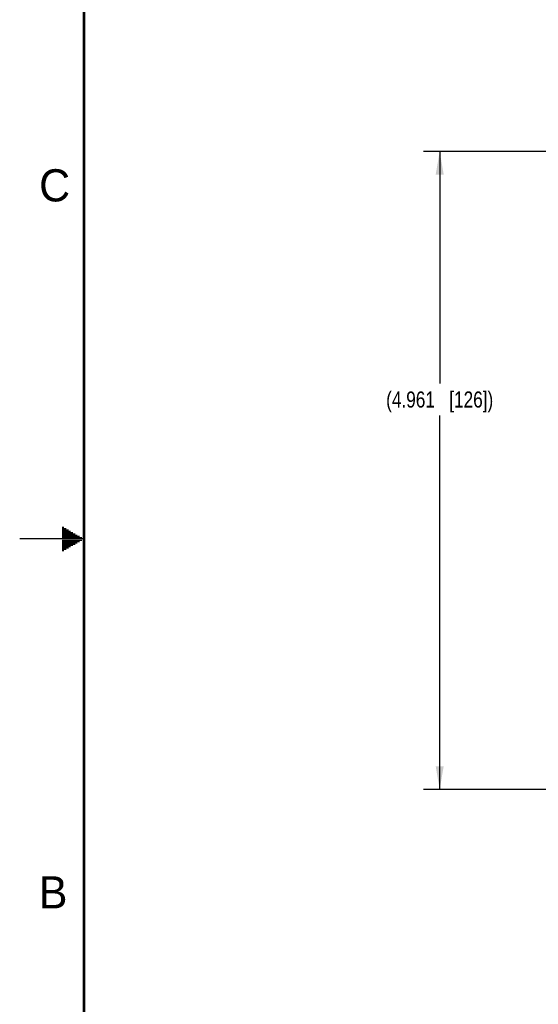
# Model space of a CAD drawing. Header units: inches. Extents: x 0 to 34, y 0 to 22.
# Tile 10 of 47: x 0 to 4, y 7.4 to 15. Entities that reach past the tile are written whole.
import ezdxf

# ---------------------------------------------------------------- set-up
doc = ezdxf.new("R2010")
doc.units = ezdxf.units.IN
doc.header["$LTSCALE"] = 1.87
doc.header["$MEASUREMENT"] = 0
doc.layers.get('0').update_dxf_attribs({"linetype": 'CONTINUOUS'})
doc.layers.add('DIMENSIONS', color=7, linetype='CONTINUOUS')
doc.styles.get("Standard").update_dxf_attribs({"font": 'txt', "width": 0.8})
doc.styles.add('TEXTSTYLE_2', font='txt')
doc.dimstyles.new('DIMSTYLE_1', dxfattribs={"dimtxt": 0.125, "dimasz": 0.18, "dimexe": 0.18, "dimexo": 0.0625, "dimgap": 0.09, "dimtad": 0, "dimtih": 1, "dimtoh": 1, "dimdec": 3, "dimzin": 4, "dimdsep": 46, "dimtxsty": 'STANDARD', "dimblk": '_FILLED', "dimblk1": '_FILLED', "dimblk2": '_FILLED', "dimcen": 0.09, "dimadec": 0, "dimazin": 0, "dimtp": 0.01, "dimtm": 0.01, "dimtfac": 1, "dimtdec": 3, "dimtofl": 0, "dimtmove": 0, "dimatfit": 3, "dimldrblk": '_FILLED', "dimfxl": 1, "dimtolj": 1, "dimtzin": 4, "dimarcsym": 0})

# ---------------------------------------------------------------- blocks, each defined once
blk = doc.blocks.new('_FILLED')
at = {"color": 0, "linetype": 'BYBLOCK'}
blk.add_solid([(0, 0), (-1, 0.174), (-1, -0.174)], dxfattribs=at)
blk = doc.blocks.new('*D28')
at = {"layer": 'DIMENSIONS', "color": 2, "linetype": 'CONTINUOUS'}
for p, q in [((6.258, 14.0128), (3.14, 14.0128)), ((3.265, 14.0128), (3.265, 12.2089)), ((3.265, 9.0521), (3.265, 11.9589)), ((7.4257, 9.0521), (3.14, 9.0521))]:
    blk.add_line(p, q, dxfattribs=at)
at = {"layer": 'DIMENSIONS', "color": 2, "linetype": 'CONTINUOUS', "xscale": 0.18, "yscale": 0.18, "zscale": 0.18}
for p, rotation in [((3.265, 14.0128), 90), ((3.265, 9.0521), 270)]:
    blk.add_blockref('_FILLED', p, dxfattribs=dict(at, rotation=rotation))
at = {"layer": 'DIMENSIONS', "color": 2, "linetype": 'CONTINUOUS', "insert": (3.265, 12.1464), "char_height": 0.125, "width": 1.325, "attachment_point": 2, "line_spacing_factor": 0.9}
blk.add_mtext('(4.961{\\Ftxt.shx;\\W1.000000;\\H0.125000; }[126])', dxfattribs=at)

msp = doc.modelspace()

# ---------------------------------------------------------------- linework, layer by layer
at = {"color": 2, "linetype": 'CONTINUOUS'}
for p, q in [((0.3303, 11.09), (0.3441, 11.09)), ((0.3303, 11.08), (0.3614, 11.08)), ((0.3303, 11.07), (0.3788, 11.07)), ((0.3303, 11.06), (0.3961, 11.06)), ((0.3303, 11.05), (0.4134, 11.05)), ((0.3303, 11.04), (0.4307, 11.04)), ((0.3303, 11.03), (0.448, 11.03)), ((0.5, 11), (0, 11)), ((0.3303, 11.02), (0.4654, 11.02)), ((0.3303, 11.01), (0.4827, 11.01)), ((0.3303, 10.99), (0.4827, 10.99)), ((0.3303, 10.98), (0.4654, 10.98)), ((0.3303, 10.97), (0.448, 10.97)), ((0.3303, 10.96), (0.4307, 10.96)), ((0.3303, 10.95), (0.4134, 10.95)), ((0.3303, 10.94), (0.3961, 10.94)), ((0.3303, 10.93), (0.3788, 10.93)), ((0.3303, 10.92), (0.3614, 10.92)), ((0.3303, 10.91), (0.3441, 10.91))]:
    msp.add_line(p, q, dxfattribs=at)
at = {"color": 7, "linetype": 'CONTINUOUS', "const_width": 0.02}
msp.add_lwpolyline([(0.5, 21.5), (0.5, 0.5)], dxfattribs=at)

# ---------------------------------------------------------------- texts
at = {"color": 2, "linetype": 'CONTINUOUS', "char_height": 0.25, "width": 0.25, "attachment_point": 1, "line_spacing_factor": 0.9, "style": 'TEXTSTYLE_2'}
for s, insert in [('C', (0.1508, 13.8746)), ('B', (0.1484, 8.3757))]:
    msp.add_mtext(s, dxfattribs=dict(at, insert=insert))

# ---------------------------------------------------------------- dimensions: what is measured, and where the dimension line sits
at = {"layer": 'DIMENSIONS', "color": 2, "linetype": 'CONTINUOUS'}
dim = msp.add_linear_dim(base=(3.265, 14.0128), p1=(7.4257, 9.0521), p2=(6.258, 14.0128), angle=90, text='(<>)', dimstyle='DIMSTYLE_1', dxfattribs=at)
dim.commit()
dim.dimension.update_dxf_attribs({"geometry": '*D28', "text_midpoint": (3.165, 12.0839), "dimtype": 160})

doc.saveas('drawing.dxf')
